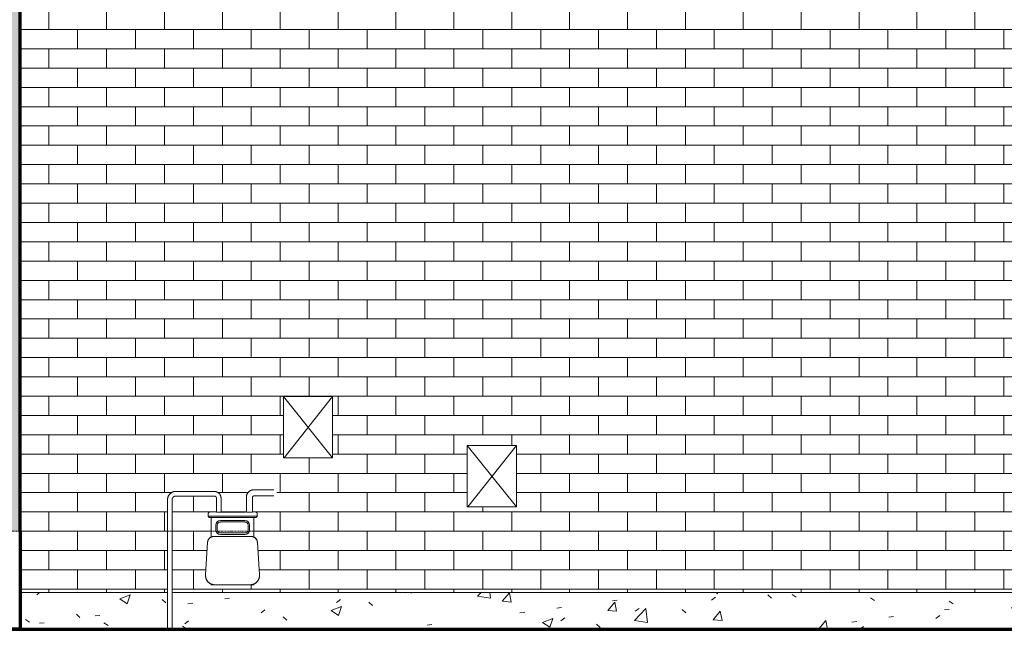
# Model space of a CAD drawing. Header units: inches. Extents: x -498 to 634, y -52 to 183.
# Tile 2 of 29: x -34 to 127, y -16 to 83. Entities that reach past the tile are written whole.
import ezdxf

# ---------------------------------------------------------------- set-up
doc = ezdxf.new("R2010")
doc.units = ezdxf.units.IN
doc.header["$MEASUREMENT"] = 0
doc.linetypes.add('Center 1_4_', pattern=[0.53125, 0.25, -0.09375, 0.09375, -0.09375])
for name, color, linetype, lineweight in [('A-DETL', 90, 'Continuous', 9), ('A-FLOR-LEVL', 51, 'Continuous', 9), ('A-GENM', 13, 'Continuous', 9), ('A-WALL', 90, 'Continuous', 9), ('A-WALL-PATT', 111, 'Continuous', 9), ('M-EQPM', 90, 'Continuous', 9)]:
    doc.layers.add(name, color=color, linetype=linetype, lineweight=lineweight)
pattern_1 = [(50, (-16.431, 47.244), (17.214, -1.5064), [1.8, -19.8]), (355, (-16.431, 47.244), (-3.3303, 18.0529), [1.44, -15.84]), (100.451, (-14.997, 47.119), (13.884, 16.546), [1.53, -16.827]), (46.184, (-16.43, 52.044), (25.6134, -3.9723), [2.7, -29.7]), (96.636, (-14.297, 51.713), (22.4316, 23.3789), [2.295, -25.241]), (351.184, (-16.43, 52.044), (22.4322, 23.3792), [2.16, -23.76]), (21, (-14.031, 50.844), (14.3254, -9.66305), [1.8, -19.8]), (326, (-14.031, 50.844), (5.8395, 17.404), [1.44, -15.84]), (71.451, (-12.837, 50.039), (20.16485, 7.7403), [1.53, -16.827]), (37.5, (-16.431, 47.244), (0.29156, 7.98949), [0.792, -14.856, 0.792, -15.288, -15.9]), (37.5, (-16.431, 47.244), (0.29156, 7.98949), [-31.728, 0.792, -15.108]), (7.5, (-16.431, 47.244), (6.31344, 9.46605), [0.792, -8.376, 0.792, -14.496, -6.06]), (7.5, (-16.431, 47.244), (6.31344, 9.46605), [-24.456, 0.792, -5.268]), (327.5, (-21.783, 47.244), (12.8115, -0.5414), [0.792, -5.208, 0.792, -17.928, -24.84]), (327.5, (-21.783, 47.244), (12.8115, -0.5414), [-24.72, 0.792, -24.048]), (317.5, (-24.183, 47.244), (13.9962, 2.4025), [0.792, -7.008, 0.792, -11.64, -17.64]), (317.5, (-24.183, 47.244), (13.9962, 2.4025), [-20.232, 0.792, -16.848])]

# ---------------------------------------------------------------- blocks, each defined once
blk = doc.blocks.new('Gas Meter - Default 1-3381441-Right')
at = {"layer": 'M-EQPM'}
for p, q in [((-1.82, 6.5), (-8.07, 6.5)), ((7.32, 6.77), (4.68, 6.77)), ((-9.45, 5.13), (-9.45, -16)), ((-8.7, -16), (-8.7, 5.13)), ((-8.07, 5.75), (-1.82, 5.75)), ((-1.45, 5.38), (-1.45, 3.13)), ((-0.7, 3.13), (-0.7, 5.38)), ((3.43, 5.52), (3.43, 3.13)), ((4.43, 3.13), (4.43, 5.52)), ((4.68, 5.77), (7.32, 5.77)), ((-2.79, 2.87), (-2.79, 2.46)), ((-2.79, 2.46), (-0.79, 2.46)), ((-2.63, 2.27), (-2.38, 2.27)), ((-0.79, 2.27), (-2.63, 2.27)), ((-2.33, 2.27), (-2.33, -1)), ((-0.7, 3.13), (-1.45, 3.13)), ((-0.81, 1.74), (3.19, 1.74)), ((3.21, 3.11), (-0.79, 3.11)), ((-0.79, 2.46), (3.21, 2.46)), ((3.21, 2.27), (-0.79, 2.27)), ((3.21, 2.46), (5.21, 2.46)), ((5.05, 2.27), (3.21, 2.27)), ((4.43, 3.13), (3.43, 3.13)), ((4.67, -1), (4.67, 2.27)), ((4.8, 2.27), (5.05, 2.27)), ((5.21, 2.46), (5.21, 2.87)), ((-1.56, 0.24), (-1.56, 0.99)), ((-1.33, 0.99), (-1.33, 0.24)), ((3.19, 1.52), (-0.81, 1.52)), ((3.71, 0.24), (3.71, 0.99)), ((3.94, 0.99), (3.94, 0.24)), ((4.23, -0.85), (-1.9, -0.85)), ((-0.81, -0.28), (3.19, -0.28)), ((3.19, -0.51), (-0.81, -0.51)), ((-2.89, -1.78), (-3.23, -7.13)), ((5.56, -7.13), (5.23, -1.78)), ((-2.33, -8.56), (-2.33, -8.73)), ((-1.76, -8.73), (-2.33, -8.73)), ((-1.74, -8.73), (4.07, -8.73)), ((4.67, -8.73), (4.08, -8.73)), ((4.67, -8.73), (4.67, -8.56))]:
    blk.add_line(p, q, dxfattribs=at)
at = {"layer": 'M-EQPM', "flags": 128}
for points in [[(-8.07, 6.5), (-8.13, 6.5), (-8.18, 6.5), (-8.23, 6.5), (-8.29, 6.49), (-8.34, 6.48), (-8.4, 6.47), (-8.45, 6.45), (-8.5, 6.44), (-8.55, 6.42), (-8.61, 6.4), (-8.66, 6.37), (-8.71, 6.35), (-8.75, 6.32), (-8.8, 6.29), (-8.85, 6.26), (-8.89, 6.23), (-8.93, 6.2), (-8.98, 6.16), (-9.02, 6.13), (-9.06, 6.09), (-9.09, 6.05), (-9.13, 6.01), (-9.16, 5.96), (-9.2, 5.92), (-9.23, 5.87), (-9.26, 5.83), (-9.28, 5.78), (-9.31, 5.73), (-9.33, 5.68), (-9.35, 5.63), (-9.37, 5.58), (-9.39, 5.52), (-9.4, 5.47), (-9.41, 5.42), (-9.43, 5.36), (-9.43, 5.31), (-9.44, 5.25), (-9.44, 5.2), (-9.45, 5.14), (-9.45, 5.13)], [(-0.7, 5.38), (-0.7, 5.42), (-0.7, 5.47), (-0.7, 5.51), (-0.71, 5.56), (-0.72, 5.6), (-0.73, 5.65), (-0.74, 5.69), (-0.75, 5.73), (-0.77, 5.78), (-0.78, 5.82), (-0.8, 5.86), (-0.82, 5.9), (-0.84, 5.94), (-0.87, 5.98), (-0.89, 6.02), (-0.92, 6.05), (-0.95, 6.09), (-0.97, 6.12), (-1, 6.16), (-1.04, 6.19), (-1.07, 6.22), (-1.1, 6.25), (-1.14, 6.28), (-1.18, 6.3), (-1.21, 6.33), (-1.25, 6.35), (-1.29, 6.37), (-1.33, 6.39), (-1.37, 6.41), (-1.41, 6.43), (-1.45, 6.44), (-1.5, 6.46), (-1.54, 6.47), (-1.58, 6.48), (-1.63, 6.49), (-1.67, 6.5), (-1.72, 6.5), (-1.76, 6.5), (-1.81, 6.5), (-1.82, 6.5)], [(4.68, 6.77), (4.63, 6.77), (4.58, 6.77), (4.53, 6.77), (4.48, 6.76), (4.43, 6.75), (4.38, 6.74), (4.33, 6.73), (4.29, 6.71), (4.24, 6.69), (4.19, 6.68), (4.15, 6.66), (4.1, 6.63), (4.06, 6.61), (4.02, 6.58), (3.97, 6.56), (3.93, 6.53), (3.89, 6.5), (3.86, 6.46), (3.82, 6.43), (3.78, 6.4), (3.75, 6.36), (3.72, 6.32), (3.69, 6.28), (3.66, 6.24), (3.63, 6.2), (3.6, 6.16), (3.58, 6.11), (3.55, 6.07), (3.53, 6.02), (3.51, 5.98), (3.5, 5.93), (3.48, 5.88), (3.47, 5.83), (3.46, 5.79), (3.45, 5.74), (3.44, 5.69), (3.43, 5.64), (3.43, 5.59), (3.43, 5.54), (3.43, 5.52)], [(7.93, 6.77), (7.93, 6.77), (7.93, 6.77), (7.93, 6.77), (7.92, 6.77), (7.92, 6.77), (7.91, 6.77), (7.91, 6.77), (7.9, 6.77), (7.89, 6.77), (7.88, 6.77), (7.87, 6.77), (7.86, 6.77), (7.85, 6.77), (7.84, 6.77), (7.82, 6.77), (7.81, 6.77), (7.79, 6.77), (7.78, 6.77), (7.76, 6.77), (7.74, 6.77), (7.73, 6.77), (7.71, 6.77), (7.69, 6.77), (7.67, 6.77), (7.65, 6.77), (7.63, 6.77), (7.61, 6.77), (7.58, 6.77), (7.56, 6.77), (7.54, 6.77), (7.52, 6.77), (7.49, 6.77), (7.47, 6.77), (7.45, 6.77), (7.42, 6.77), (7.4, 6.77), (7.37, 6.77), (7.35, 6.77), (7.33, 6.77), (7.32, 6.77)], [(-8.7, 5.13), (-8.69, 5.15), (-8.69, 5.18), (-8.69, 5.2), (-8.69, 5.23), (-8.68, 5.25), (-8.68, 5.28), (-8.67, 5.3), (-8.66, 5.33), (-8.66, 5.35), (-8.65, 5.37), (-8.64, 5.4), (-8.62, 5.42), (-8.61, 5.44), (-8.6, 5.46), (-8.59, 5.48), (-8.57, 5.5), (-8.56, 5.52), (-8.54, 5.54), (-8.52, 5.56), (-8.51, 5.58), (-8.49, 5.6), (-8.47, 5.61), (-8.45, 5.63), (-8.43, 5.64), (-8.41, 5.66), (-8.39, 5.67), (-8.36, 5.68), (-8.34, 5.69), (-8.32, 5.7), (-8.3, 5.71), (-8.27, 5.72), (-8.25, 5.73), (-8.23, 5.74), (-8.2, 5.74), (-8.18, 5.75), (-8.15, 5.75), (-8.13, 5.75), (-8.1, 5.75), (-8.08, 5.75), (-8.07, 5.75)], [(-1.82, 5.75), (-1.81, 5.75), (-1.79, 5.75), (-1.78, 5.75), (-1.76, 5.75), (-1.75, 5.75), (-1.73, 5.74), (-1.72, 5.74), (-1.7, 5.74), (-1.69, 5.73), (-1.67, 5.73), (-1.66, 5.72), (-1.65, 5.71), (-1.63, 5.71), (-1.62, 5.7), (-1.61, 5.69), (-1.6, 5.68), (-1.58, 5.67), (-1.57, 5.66), (-1.56, 5.65), (-1.55, 5.64), (-1.54, 5.63), (-1.53, 5.62), (-1.52, 5.61), (-1.51, 5.6), (-1.5, 5.58), (-1.5, 5.57), (-1.49, 5.56), (-1.48, 5.54), (-1.48, 5.53), (-1.47, 5.52), (-1.47, 5.5), (-1.46, 5.49), (-1.46, 5.47), (-1.45, 5.46), (-1.45, 5.44), (-1.45, 5.43), (-1.45, 5.41), (-1.45, 5.4), (-1.45, 5.38), (-1.45, 5.38)], [(4.43, 5.52), (4.43, 5.53), (4.43, 5.54), (4.43, 5.55), (4.43, 5.56), (4.43, 5.57), (4.44, 5.58), (4.44, 5.59), (4.44, 5.6), (4.45, 5.61), (4.45, 5.62), (4.45, 5.63), (4.46, 5.64), (4.46, 5.65), (4.47, 5.66), (4.47, 5.67), (4.48, 5.67), (4.49, 5.68), (4.49, 5.69), (4.5, 5.7), (4.51, 5.7), (4.51, 5.71), (4.52, 5.72), (4.53, 5.72), (4.54, 5.73), (4.54, 5.74), (4.55, 5.74), (4.56, 5.75), (4.57, 5.75), (4.58, 5.75), (4.59, 5.76), (4.6, 5.76), (4.61, 5.76), (4.62, 5.77), (4.63, 5.77), (4.64, 5.77), (4.65, 5.77), (4.66, 5.77), (4.67, 5.77), (4.68, 5.77), (4.68, 5.77)], [(7.32, 5.77), (7.34, 5.77), (7.37, 5.77), (7.39, 5.77), (7.42, 5.77), (7.44, 5.77), (7.46, 5.77), (7.49, 5.77), (7.51, 5.77), (7.53, 5.77), (7.56, 5.77), (7.58, 5.77), (7.6, 5.77), (7.62, 5.77), (7.64, 5.77), (7.66, 5.77), (7.68, 5.77), (7.7, 5.77), (7.72, 5.77), (7.74, 5.77), (7.76, 5.77), (7.77, 5.77), (7.79, 5.77), (7.8, 5.77), (7.82, 5.77), (7.83, 5.77), (7.85, 5.77), (7.86, 5.77), (7.87, 5.77), (7.88, 5.77), (7.89, 5.77), (7.9, 5.77), (7.9, 5.77), (7.91, 5.77), (7.92, 5.77), (7.92, 5.77), (7.92, 5.77), (7.93, 5.77), (7.93, 5.77), (7.93, 5.77)], [(-2.79, 2.87), (-2.79, 2.88), (-2.79, 2.89), (-2.79, 2.9), (-2.79, 2.91), (-2.79, 2.92), (-2.78, 2.93), (-2.78, 2.94), (-2.78, 2.95), (-2.77, 2.96), (-2.77, 2.96), (-2.77, 2.97), (-2.76, 2.98), (-2.76, 2.99), (-2.75, 3), (-2.75, 3), (-2.74, 3.01), (-2.74, 3.02), (-2.73, 3.03), (-2.73, 3.03), (-2.72, 3.04), (-2.71, 3.05), (-2.71, 3.05), (-2.7, 3.06), (-2.69, 3.06), (-2.68, 3.07), (-2.67, 3.07), (-2.67, 3.08), (-2.66, 3.08), (-2.65, 3.09), (-2.64, 3.09), (-2.63, 3.09), (-2.62, 3.1), (-2.61, 3.1), (-2.61, 3.1), (-2.6, 3.1), (-2.59, 3.1), (-2.58, 3.11), (-2.57, 3.11), (-2.56, 3.11), (-2.56, 3.11)], [(-2.63, 2.27), (-2.64, 2.28), (-2.65, 2.28), (-2.66, 2.29), (-2.67, 2.29), (-2.67, 2.29), (-2.68, 2.3), (-2.69, 2.3), (-2.7, 2.31), (-2.71, 2.32), (-2.71, 2.32), (-2.72, 2.33), (-2.73, 2.34), (-2.73, 2.34), (-2.74, 2.35), (-2.75, 2.36), (-2.75, 2.37), (-2.76, 2.37), (-2.76, 2.38), (-2.77, 2.39), (-2.77, 2.4), (-2.77, 2.41), (-2.78, 2.42), (-2.78, 2.43), (-2.78, 2.44), (-2.79, 2.44), (-2.79, 2.45)], [(4.98, 3.11), (4.99, 3.11), (5, 3.11), (5.01, 3.1), (5.01, 3.1), (5.02, 3.1), (5.03, 3.1), (5.04, 3.1), (5.05, 3.09), (5.06, 3.09), (5.07, 3.09), (5.08, 3.08), (5.09, 3.08), (5.09, 3.08), (5.1, 3.07), (5.11, 3.07), (5.12, 3.06), (5.12, 3.05), (5.13, 3.05), (5.14, 3.04), (5.14, 3.04), (5.15, 3.03), (5.16, 3.02), (5.16, 3.01), (5.17, 3.01), (5.17, 3), (5.18, 2.99), (5.18, 2.98), (5.19, 2.97), (5.19, 2.97), (5.19, 2.96), (5.2, 2.95), (5.2, 2.94), (5.2, 2.93), (5.21, 2.92), (5.21, 2.91), (5.21, 2.9), (5.21, 2.89), (5.21, 2.89), (5.21, 2.88)], [(5.21, 2.46), (5.21, 2.45), (5.21, 2.44), (5.2, 2.43), (5.2, 2.42), (5.2, 2.41), (5.19, 2.4), (5.19, 2.39), (5.18, 2.38), (5.18, 2.38), (5.17, 2.37), (5.17, 2.36), (5.16, 2.35), (5.16, 2.34), (5.15, 2.34), (5.14, 2.33), (5.13, 2.32), (5.13, 2.32), (5.12, 2.31), (5.11, 2.31), (5.1, 2.3), (5.1, 2.3), (5.09, 2.29), (5.08, 2.29), (5.07, 2.28), (5.06, 2.28), (5.05, 2.28), (5.05, 2.27)], [(-1.9, -0.85), (-1.94, -0.85), (-1.98, -0.85), (-2.02, -0.85), (-2.06, -0.86), (-2.09, -0.87), (-2.13, -0.88), (-2.17, -0.89), (-2.21, -0.9), (-2.25, -0.91), (-2.29, -0.93), (-2.32, -0.94), (-2.36, -0.96), (-2.39, -0.98), (-2.43, -1), (-2.46, -1.02), (-2.49, -1.04), (-2.52, -1.07), (-2.56, -1.09), (-2.58, -1.12), (-2.61, -1.15), (-2.64, -1.18), (-2.67, -1.21), (-2.69, -1.24), (-2.72, -1.27), (-2.74, -1.31), (-2.76, -1.34), (-2.78, -1.38), (-2.8, -1.41), (-2.81, -1.45), (-2.83, -1.48), (-2.84, -1.52), (-2.85, -1.56), (-2.86, -1.6), (-2.87, -1.64), (-2.88, -1.68), (-2.89, -1.72), (-2.89, -1.76), (-2.89, -1.78)], [(5.23, -1.78), (5.22, -1.74), (5.22, -1.7), (5.21, -1.66), (5.2, -1.63), (5.19, -1.59), (5.18, -1.55), (5.17, -1.51), (5.15, -1.47), (5.14, -1.44), (5.12, -1.4), (5.1, -1.36), (5.08, -1.33), (5.06, -1.3), (5.04, -1.26), (5.01, -1.23), (4.99, -1.2), (4.96, -1.17), (4.94, -1.14), (4.91, -1.11), (4.88, -1.09), (4.85, -1.06), (4.81, -1.04), (4.78, -1.01), (4.75, -0.99), (4.71, -0.97), (4.68, -0.95), (4.64, -0.94), (4.6, -0.92), (4.57, -0.91), (4.53, -0.89), (4.49, -0.88), (4.45, -0.87), (4.41, -0.86), (4.37, -0.86), (4.33, -0.85), (4.29, -0.85), (4.25, -0.85), (4.23, -0.85)], [(-3.23, -7.13), (-3.24, -7.19), (-3.24, -7.25), (-3.23, -7.31), (-3.23, -7.37), (-3.22, -7.43), (-3.21, -7.49), (-3.2, -7.55), (-3.19, -7.61), (-3.17, -7.66), (-3.15, -7.72), (-3.13, -7.78), (-3.11, -7.83), (-3.08, -7.89), (-3.05, -7.94), (-3.03, -7.99), (-2.99, -8.04), (-2.96, -8.09), (-2.92, -8.14), (-2.89, -8.19), (-2.85, -8.23), (-2.81, -8.28), (-2.76, -8.32), (-2.72, -8.36), (-2.67, -8.4), (-2.62, -8.43), (-2.58, -8.47), (-2.53, -8.5), (-2.47, -8.53), (-2.42, -8.56), (-2.37, -8.59), (-2.31, -8.61), (-2.26, -8.63), (-2.2, -8.65), (-2.14, -8.67), (-2.08, -8.68), (-2.03, -8.7), (-1.97, -8.71), (-1.91, -8.72), (-1.85, -8.72), (-1.79, -8.72), (-1.74, -8.73)], [(4.07, -8.73), (4.13, -8.72), (4.19, -8.72), (4.25, -8.71), (4.31, -8.71), (4.37, -8.7), (4.42, -8.68), (4.48, -8.67), (4.54, -8.65), (4.6, -8.63), (4.65, -8.61), (4.71, -8.58), (4.76, -8.56), (4.81, -8.53), (4.86, -8.5), (4.91, -8.46), (4.96, -8.43), (5.01, -8.39), (5.06, -8.35), (5.1, -8.31), (5.14, -8.27), (5.18, -8.23), (5.22, -8.18), (5.26, -8.13), (5.3, -8.09), (5.33, -8.04), (5.36, -7.98), (5.39, -7.93), (5.42, -7.88), (5.44, -7.82), (5.47, -7.77), (5.49, -7.71), (5.5, -7.66), (5.52, -7.6), (5.53, -7.54), (5.55, -7.48), (5.55, -7.42), (5.56, -7.36), (5.57, -7.3), (5.57, -7.24), (5.57, -7.18), (5.56, -7.13)]]:
    blk.add_lwpolyline(points, dxfattribs=at)
at = {"layer": 'M-EQPM'}
for centre, radius, start, end in [((-0.81, 0.99), 0.75, 90, 180), ((3.19, 0.99), 0.75, 360, 90), ((-0.81, 0.24), 0.75, 180, 270), ((-0.81, 0.99), 0.52, 90, 180), ((-0.81, 0.24), 0.52, 180, 270), ((3.19, 0.99), 0.52, 360, 90), ((3.19, 0.24), 0.52, 270, 360), ((3.19, 0.24), 0.75, 270, 360), ((-1.9, -1.85), 1, 90, 176.3686), ((-1.9, -1.85), 1, 163.0521, 176.3686), ((-1.9, -1.85), 1, 118.7895, 161.9739), ((4.23, -1.85), 1, 3.6314, 90), ((4.23, -1.85), 1, 18.0261, 61.2105), ((4.23, -1.85), 1, 3.6314, 16.9479), ((-1.74, -7.23), 1.5, 176.3686, 246.3855), ((-1.74, -7.23), 1.5, 176.3686, 270), ((4.07, -7.23), 1.5, 270, 3.6314), ((4.07, -7.23), 1.5, 293.6145, 3.6314)]:
    blk.add_arc(centre, radius, start, end, dxfattribs=at)
blk = doc.blocks.new('Wall  Protrusion - Wall  Protrusion-4332175-Right')
at = {"layer": 'A-GENM'}
for p, q in [((213.68, 33), (221.68, 23)), ((221.68, 33), (213.68, 33)), ((213.68, 33), (213.68, 23)), ((221.68, 33), (213.77, 23)), ((221.68, 23), (221.68, 33)), ((213.68, 23), (221.68, 23))]:
    blk.add_line(p, q, dxfattribs=at)

msp = doc.modelspace()

# ---------------------------------------------------------------- hatches: boundary and pattern name
at = {"layer": 'A-WALL-PATT'}
h = msp.add_hatch(dxfattribs=at)
h.set_pattern_fill('FP_3', color=256, style=0, pattern_type=2)
h.set_pattern_definition([(0, (-16.43, 47.664), (0, 21), [1.26, -19.74]), (0, (-16.43, 67.824), (0, 21), [1.68, -19.32]), (0, (-16.43, 64.044), (0, 21), [1.68, -19.32]), (0, (-16.43, 63.204), (0, 21), [5.04, -15.96]), (4.764, (-16.43, 59.424), (-5e-05, 20.9995), [5.057, -247.816]), (4.764, (4.57, 59.424), (-5e-05, 20.9995), [5.057, -247.816]), (4.764, (25.57, 59.424), (-5e-05, 20.9995), [5.057, -247.816]), (4.764, (46.57, 59.424), (-5e-05, 20.9995), [5.057, -247.816]), (4.764, (67.57, 59.424), (-5e-05, 20.9995), [5.057, -247.816]), (4.764, (88.57, 59.424), (-5e-05, 20.9995), [5.057, -247.816]), (4.764, (109.57, 59.424), (-5e-05, 20.9995), [5.057, -247.816]), (4.764, (130.57, 59.424), (-5e-05, 20.9995), [5.057, -247.816]), (4.764, (151.57, 59.424), (-5e-05, 20.9995), [5.057, -247.816]), (4.764, (172.57, 59.424), (-5e-05, 20.99954), [5.057, -247.816]), (4.764, (193.57, 59.424), (-5e-05, 20.99954), [5.057, -247.816]), (4.764, (214.57, 59.424), (-5e-05, 20.99954), [5.057, -247.816]), (0, (-16.43, 58.584), (0, 21), [0.554, -20.446]), (0, (-16.43, 52.704), (0, 21), [1.26, -19.74]), (0, (-16.43, 53.544), (0, 21), [0.554, -20.446]), (279.462, (-12.651, 66.984), (-0.00021, 20.99967), [2.555, -125.183]), (279.462, (-9.291, 62.784), (-0.00021, 20.99967), [2.555, -125.183]), (279.462, (2.469, 62.784), (-0.00021, 20.99967), [2.555, -125.183]), (278.13, (-2.991, 62.784), (0.00018, 21.000081), [2.97, -145.523]), (111.801, (-5.931, 64.464), (-4e-05, 20.99991), [2.262, -110.827]), (111.801, (15.069, 64.464), (-4e-05, 20.99991), [2.262, -110.827]), (90, (1.21, 64.884), (-21, 1e-15), [2.52, -18.48]), (262.875, (-5.511, 57.324), (-0.000254, 21.000197), [3.386, -165.921]), (261.87, (-13.911, 58.164), (-0.00018, 21.000081), [2.97, -145.523]), (264.289, (1.209, 58.164), (-0.000249, 21.00026), [4.221, -206.826]), (270, (-1.73, 52.704), (21, 1e-15), [4.2, -16.8]), (263.66, (-12.651, 51.864), (4e-05, 21.000432), [3.803, -186.36]), (276.34, (-7.611, 52.704), (-4e-05, 21.000432), [3.803, -186.36]), (279.462, (-5.511, 67.404), (-0.00021, 20.99967), [2.555, -125.183]), (279.462, (-0.051, 66.984), (-0.00021, 20.99967), [2.555, -125.183]), (278.13, (3.309, 62.784), (0.00018, 21.000081), [2.97, -145.523]), (279.462, (-2.151, 63.204), (-0.00021, 20.99967), [2.555, -125.183]), (262.875, (0.369, 57.744), (-0.000254, 21.000197), [3.386, -165.921]), (282.529, (-1.311, 52.284), (0.000363, 21.00017), [3.872, -189.738]), (282.529, (19.689, 52.284), (0.000363, 21.00017), [3.872, -189.738]), (276.34, (-8.451, 52.284), (-4e-05, 21.000432), [3.803, -186.36]), (264.289, (-13.491, 52.284), (-0.000249, 21.00026), [4.221, -206.826]), (279.462, (-10.131, 62.784), (-0.00021, 20.99967), [2.555, -125.183]), (263.66, (-4.671, 58.164), (4e-05, 21.000432), [3.803, -186.36]), (275.194, (-15.171, 58.164), (-0.000114, 21.000219), [4.639, -227.314]), (0, (-4.25, 64.044), (0, 21), [3.36, -17.64]), (6.34, (-8.03, 63.204), (-4e-05, 21.0004), [3.803, -186.36]), (6.34, (12.97, 63.204), (-4e-05, 21.0004), [3.803, -186.36]), (6.34, (33.97, 63.204), (-4e-05, 21.0004), [3.803, -186.36]), (6.34, (54.97, 63.204), (-4e-05, 21.0004), [3.803, -186.36]), (6.34, (75.97, 63.204), (-4e-05, 21.0004), [3.803, -186.36]), (6.34, (96.97, 63.204), (-4e-05, 21.0004), [3.803, -186.36]), (6.34, (117.97, 63.204), (-4e-05, 21.0004), [3.803, -186.36]), (6.34, (138.97, 63.204), (-4e-05, 21.0004), [3.803, -186.36]), (6.34, (159.97, 63.204), (-4e-05, 21.0004), [3.803, -186.36]), (9.462, (-0.89, 63.624), (-0.0002, 20.9997), [2.555, -125.183]), (9.462, (20.11, 63.624), (-0.0002, 20.9997), [2.555, -125.183]), (9.462, (41.11, 63.624), (-0.0002, 20.9997), [2.555, -125.183]), (9.462, (62.11, 63.624), (-0.0002, 20.9997), [2.555, -125.183]), (9.462, (83.11, 63.624), (-0.0002, 20.9997), [2.555, -125.183]), (9.462, (104.11, 63.624), (-0.0002, 20.9997), [2.555, -125.183]), (352.875, (-1.31, 59.844), (-0.0003, 21.0002), [3.386, -165.921]), (352.875, (19.69, 59.844), (-0.0003, 21.0002), [3.386, -165.921]), (352.875, (40.69, 59.844), (-0.0003, 21.0002), [3.386, -165.921]), (352.875, (61.69, 59.844), (-0.0003, 21.0002), [3.386, -165.921]), (352.875, (82.69, 59.844), (-0.0003, 21.0002), [3.386, -165.921]), (352.875, (103.69, 59.844), (-0.0003, 21.0002), [3.386, -165.921]), (352.875, (124.69, 59.844), (-0.0003, 21.0002), [3.386, -165.921]), (352.875, (145.69, 59.844), (-0.00025, 21.0002), [3.386, -165.921]), (348.69, (2.47, 64.464), (0.0004, 20.9997), [2.142, -104.938]), (348.69, (23.47, 64.464), (0.0004, 20.9997), [2.142, -104.938]), (348.69, (44.47, 64.464), (0.0004, 20.9997), [2.142, -104.938]), (348.69, (65.47, 64.464), (0.0004, 20.9997), [2.142, -104.938]), (348.69, (86.47, 64.464), (0.0004, 20.9997), [2.142, -104.938]), (0, (2.47, 58.584), (0, 21), [2.1, -18.9]), (0, (-3.41, 59.004), (0, 21), [2.52, -18.48]), (0, (-3.83, 53.964), (0, 21), [2.94, -18.06]), (0, (2.47, 53.544), (0, 21), [2.1, -18.9]), (354.806, (-0.05, 53.124), (0.0001, 21.0002), [4.639, -227.314]), (354.806, (20.95, 53.124), (0.0001, 21.0002), [4.639, -227.314]), (354.806, (41.95, 53.124), (0.0001, 21.0002), [4.639, -227.314]), (354.806, (62.95, 53.124), (0.0001, 21.0002), [4.639, -227.314]), (354.806, (83.95, 53.124), (0.0001, 21.0002), [4.639, -227.314]), (354.806, (104.95, 53.124), (0.0001, 21.0002), [4.639, -227.314]), (354.806, (125.95, 53.124), (0.0001, 21.0002), [4.639, -227.314]), (354.806, (146.95, 53.124), (0.0001, 21.0002), [4.639, -227.314]), (354.806, (167.95, 53.124), (0.0001, 21.0002), [4.639, -227.314]), (354.806, (188.95, 53.124), (0.0001, 21.0002), [4.639, -227.314]), (354.806, (209.95, 53.124), (0.0001, 21.0002), [4.639, -227.314]), (0, (0.37, 47.664), (0, 21), [4.2, -16.8]), (7.125, (-6.35, 47.664), (0.0003, 21.0002), [3.386, -165.921]), (7.125, (14.65, 47.664), (0.0003, 21.0002), [3.386, -165.921]), (7.125, (35.65, 47.664), (0.0003, 21.0002), [3.386, -165.921]), (7.125, (56.65, 47.664), (0.0003, 21.0002), [3.386, -165.921]), (7.125, (77.65, 47.664), (0.0003, 21.0002), [3.386, -165.921]), (7.125, (98.65, 47.664), (0.0003, 21.0002), [3.386, -165.921]), (7.125, (119.65, 47.664), (0.0003, 21.0002), [3.386, -165.921]), (7.125, (140.65, 47.664), (0.00025, 21.0002), [3.386, -165.921]), (7.125, (-6.35, 53.124), (0.0003, 21.0002), [3.386, -165.921]), (7.125, (14.65, 53.124), (0.0003, 21.0002), [3.386, -165.921]), (7.125, (35.65, 53.124), (0.0003, 21.0002), [3.386, -165.921]), (7.125, (56.65, 53.124), (0.0003, 21.0002), [3.386, -165.921]), (7.125, (77.65, 53.124), (0.0003, 21.0002), [3.386, -165.921]), (7.125, (98.65, 53.124), (0.0003, 21.0002), [3.386, -165.921]), (7.125, (119.65, 53.124), (0.0003, 21.0002), [3.386, -165.921]), (7.125, (140.65, 53.124), (0.00025, 21.0002), [3.386, -165.921]), (0, (-11.81, 47.664), (0, 21), [2.1, -18.9]), (355.601, (-12.23, 53.964), (-0.0003, 20.9999), [5.476, -268.33]), (355.601, (8.77, 53.964), (-0.0003, 20.9999), [5.476, -268.33]), (355.601, (29.77, 53.964), (-0.0003, 20.9999), [5.476, -268.33]), (355.601, (50.77, 53.964), (-0.0003, 20.9999), [5.476, -268.33]), (355.601, (71.77, 53.964), (-0.0003, 20.9999), [5.476, -268.33]), (355.601, (92.77, 53.964), (-0.0003, 20.9999), [5.476, -268.33]), (355.601, (113.77, 53.964), (-0.0003, 20.9999), [5.476, -268.33]), (355.601, (134.77, 53.964), (-0.0003, 20.9999), [5.476, -268.33]), (355.601, (155.77, 53.964), (-0.0003, 20.9999), [5.476, -268.33]), (355.601, (176.77, 53.964), (-0.0003, 20.9999), [5.476, -268.33]), (355.601, (197.77, 53.964), (-0.0003, 20.9999), [5.476, -268.33]), (355.601, (218.77, 53.964), (-0.0003, 20.9999), [5.476, -268.33]), (355.601, (239.77, 53.964), (-0.0003, 20.9999), [5.476, -268.33]), (352.875, (-11.39, 59.004), (-0.0003, 21.0002), [3.386, -165.921]), (352.875, (9.61, 59.004), (-0.0003, 21.0002), [3.386, -165.921]), (352.875, (30.61, 59.004), (-0.0003, 21.0002), [3.386, -165.921]), (352.875, (51.61, 59.004), (-0.0003, 21.0002), [3.386, -165.921]), (352.875, (72.61, 59.004), (-0.0003, 21.0002), [3.386, -165.921]), (352.875, (93.61, 59.004), (-0.0003, 21.0002), [3.386, -165.921]), (352.875, (114.61, 59.004), (-0.0003, 21.0002), [3.386, -165.921]), (352.875, (135.61, 59.004), (-0.0003, 21.0002), [3.386, -165.921]), (6.34, (-8.03, 59.004), (-4e-05, 21.0004), [3.803, -186.36]), (6.34, (12.97, 59.004), (-4e-05, 21.0004), [3.803, -186.36]), (6.34, (33.97, 59.004), (-4e-05, 21.0004), [3.803, -186.36]), (6.34, (54.97, 59.004), (-4e-05, 21.0004), [3.803, -186.36]), (6.34, (75.97, 59.004), (-4e-05, 21.0004), [3.803, -186.36]), (6.34, (96.97, 59.004), (-4e-05, 21.0004), [3.803, -186.36]), (6.34, (117.97, 59.004), (-4e-05, 21.0004), [3.803, -186.36]), (6.34, (138.97, 59.004), (-4e-05, 21.0004), [3.803, -186.36]), (6.34, (159.97, 59.004), (-4e-05, 21.0004), [3.803, -186.36]), (278.13, (-13.491, 67.404), (0.00018, 21.000081), [2.97, -145.523]), (0, (-11.39, 63.624), (0, 21), [3.78, -17.22]), (353.66, (-11.39, 67.824), (4e-05, 21.0004), [3.803, -186.36]), (353.66, (9.61, 67.824), (4e-05, 21.0004), [3.803, -186.36]), (353.66, (30.61, 67.824), (4e-05, 21.0004), [3.803, -186.36]), (353.66, (51.61, 67.824), (4e-05, 21.0004), [3.803, -186.36]), (353.66, (72.61, 67.824), (4e-05, 21.0004), [3.803, -186.36]), (353.66, (93.61, 67.824), (4e-05, 21.0004), [3.803, -186.36]), (353.66, (114.61, 67.824), (4e-05, 21.0004), [3.803, -186.36]), (353.66, (135.61, 67.824), (4e-05, 21.0004), [3.803, -186.36]), (353.66, (156.61, 67.824), (4e-05, 21.0004), [3.803, -186.36]), (7.125, (-4.25, 67.824), (0.0003, 21.0002), [3.386, -165.921]), (7.125, (16.75, 67.824), (0.0003, 21.0002), [3.386, -165.921]), (7.125, (37.75, 67.824), (0.0003, 21.0002), [3.386, -165.921]), (7.125, (58.75, 67.824), (0.0003, 21.0002), [3.386, -165.921]), (7.125, (79.75, 67.824), (0.0003, 21.0002), [3.386, -165.921]), (7.125, (100.75, 67.824), (0.0003, 21.0002), [3.386, -165.921]), (7.125, (121.75, 67.824), (0.0003, 21.0002), [3.386, -165.921]), (7.125, (142.75, 67.824), (0.00025, 21.0002), [3.386, -165.921]), (0, (2.47, 67.824), (0, 21), [2.1, -18.9]), (194.036, (-9.71, 60.264), (-0.0002, 21), [1.732, -84.854]), (194.036, (11.29, 60.264), (-0.0002, 21), [1.732, -84.854]), (194.036, (32.29, 60.264), (-0.0002, 21), [1.732, -84.854]), (194.036, (53.29, 60.264), (-0.0002, 21), [1.732, -84.854]), (296.565, (-1.731, 60.684), (-0.00043, 20.9998), [0.939, -46.018]), (225, (2.889, 60.264), (-2e-15, 20.99966), [1.188, -28.511]), (0, (-11.81, 52.704), (0, 21), [2.1, -18.9]), (153.435, (4.569, 59.424), (0.0004, 20.9998), [0.939, -46.018]), (153.435, (25.569, 59.424), (0.0004, 20.9998), [0.939, -46.018]), (198.435, (4.569, 63.204), (0.0003, 20.9997), [1.328, -65.08]), (198.435, (25.569, 63.204), (0.0003, 20.9997), [1.328, -65.08]), (198.435, (46.569, 63.204), (0.0003, 20.9997), [1.328, -65.08]), (341.565, (-11.391, 63.204), (-0.0003, 20.9997), [1.328, -65.08]), (341.565, (9.609, 63.204), (-0.0003, 20.9997), [1.328, -65.08]), (341.565, (30.609, 63.204), (-0.0003, 20.9997), [1.328, -65.08]), (326.31, (-4.251, 63.624), (-0.0003, 21.0001), [1.514, -74.202]), (326.31, (16.749, 63.624), (-0.0003, 21.0001), [1.514, -74.202]), (326.31, (37.749, 63.624), (-0.0003, 21.0001), [1.514, -74.202]), (303.69, (-0.891, 68.244), (0.0003, 21.0001), [1.514, -74.202]), (303.69, (20.109, 68.244), (0.0003, 21.0001), [1.514, -74.202]), (315, (-7.611, 67.404), (0, 20.99966), [1.188, -28.511]), (341.565, (-14.751, 67.824), (-0.0003, 20.9997), [1.328, -65.08]), (341.565, (6.249, 67.824), (-0.0003, 20.9997), [1.328, -65.08]), (341.565, (27.249, 67.824), (-0.0003, 20.9997), [1.328, -65.08]), (326.31, (-2.991, 53.544), (-0.0003, 21.0001), [1.514, -74.202]), (326.31, (18.009, 53.544), (-0.0003, 21.0001), [1.514, -74.202]), (326.31, (39.009, 53.544), (-0.0003, 21.0001), [1.514, -74.202]), (341.565, (-9.711, 52.704), (-0.0003, 20.9997), [1.328, -65.08]), (341.565, (11.289, 52.704), (-0.0003, 20.9997), [1.328, -65.08]), (341.565, (32.289, 52.704), (-0.0003, 20.9997), [1.328, -65.08]), (315, (-0.891, 59.004), (0, 20.99966), [1.782, -27.917]), (135, (-4.251, 64.044), (2e-15, 20.99966), [1.188, -28.511]), (161.565, (2.469, 64.464), (-0.0003, 20.9997), [1.328, -65.08]), (161.565, (23.469, 64.464), (-0.0003, 20.9997), [1.328, -65.08]), (161.565, (44.469, 64.464), (-0.0003, 20.9997), [1.328, -65.08]), (135, (-11.391, 63.624), (2e-15, 20.99966), [1.188, -28.511]), (123.69, (-8.031, 59.004), (0.0003, 21.0001), [1.514, -74.202]), (123.69, (12.969, 59.004), (0.0003, 21.0001), [1.514, -74.202]), (149.036, (-12.231, 53.964), (0.0003, 20.9995), [2.449, -120.001]), (149.036, (8.769, 53.964), (0.0003, 20.9995), [2.449, -120.001]), (149.036, (29.769, 53.964), (0.0003, 20.9995), [2.449, -120.001]), (149.036, (50.769, 53.964), (0.0003, 20.9995), [2.449, -120.001]), (149.036, (71.769, 53.964), (0.0003, 20.9995), [2.449, -120.001]), (161.565, (-3.831, 53.964), (-0.0003, 20.9997), [1.328, -65.08]), (161.565, (17.169, 53.964), (-0.0003, 20.9997), [1.328, -65.08]), (161.565, (38.169, 53.964), (-0.0003, 20.9997), [1.328, -65.08]), (165.964, (2.47, 53.544), (0.0002, 21), [1.732, -84.854]), (165.964, (23.47, 53.544), (0.0002, 21), [1.732, -84.854]), (165.964, (44.47, 53.544), (0.0002, 21), [1.732, -84.854]), (165.964, (65.47, 53.544), (0.0002, 20.9999), [1.732, -84.854]), (135, (0.369, 47.664), (2e-15, 20.99966), [1.188, -28.511]), (123.69, (-6.351, 47.664), (0.0003, 21.0001), [1.514, -74.202]), (123.69, (14.649, 47.664), (0.0003, 21.0001), [1.514, -74.202]), (161.565, (-11.811, 47.664), (-0.0003, 20.9997), [1.328, -65.08]), (161.565, (9.189, 47.664), (-0.0003, 20.9997), [1.328, -65.08]), (161.565, (30.189, 47.664), (-0.0003, 20.9997), [1.328, -65.08]), (18.435, (-15.171, 47.664), (0.0003, 20.9997), [1.328, -65.08]), (18.435, (5.829, 47.664), (0.0003, 20.9997), [1.328, -65.08]), (18.435, (26.829, 47.664), (0.0003, 20.9997), [1.328, -65.08]), (18.435, (-2.991, 48.084), (0.0003, 20.9997), [1.328, -65.08]), (18.435, (18.009, 48.084), (0.0003, 20.9997), [1.328, -65.08]), (18.435, (39.009, 48.084), (0.0003, 20.9997), [1.328, -65.08]), (26.565, (-0.891, 53.964), (-0.0004, 20.9998), [0.939, -46.018]), (26.565, (20.109, 53.964), (-0.0004, 20.9998), [0.939, -46.018]), (26.565, (-6.771, 53.544), (-0.0004, 20.9998), [0.939, -46.018]), (26.565, (14.229, 53.544), (-0.0004, 20.9998), [0.939, -46.018]), (14.036, (-4.25, 59.424), (-0.0002, 21), [1.732, -84.854]), (14.036, (16.75, 59.424), (-0.0002, 21), [1.732, -84.854]), (14.036, (37.75, 59.424), (-0.0002, 21), [1.732, -84.854]), (14.036, (58.75, 59.424), (-0.0002, 20.9999), [1.732, -84.854]), (18.435, (-0.891, 64.044), (0.0003, 20.9997), [1.328, -65.08]), (18.435, (20.109, 64.044), (0.0003, 20.9997), [1.328, -65.08]), (18.435, (41.109, 64.044), (0.0003, 20.9997), [1.328, -65.08]), (14.036, (-14.75, 64.044), (-0.0002, 21), [1.732, -84.854]), (14.036, (6.25, 64.044), (-0.0002, 21), [1.732, -84.854]), (14.036, (27.25, 64.044), (-0.0002, 21), [1.732, -84.854]), (14.036, (48.25, 64.044), (-0.0002, 21), [1.732, -84.854]), (26.565, (-7.611, 63.624), (-0.0004, 20.9998), [1.878, -45.079]), (26.565, (13.389, 63.624), (-0.0004, 20.9998), [1.878, -45.079]), (0, (-16.43, 53.544), (0, 21), [1.68, -19.32]), (26.565, (-9.711, 47.664), (-0.0004, 20.9998), [1.878, -45.079]), (26.565, (11.289, 47.664), (-0.0004, 20.9998), [1.878, -45.079]), (213.69, (-0.051, 53.124), (0.0003, 21.0001), [1.514, -74.202]), (213.69, (20.949, 53.124), (0.0003, 21.0001), [1.514, -74.202]), (213.69, (41.949, 53.124), (0.0003, 21.0001), [1.514, -74.202]), (345.964, (-15.17, 52.704), (0.0002, 21), [1.732, -84.854]), (345.964, (5.83, 52.704), (0.0002, 21), [1.732, -84.854]), (345.964, (26.83, 52.704), (0.0002, 21), [1.732, -84.854]), (345.964, (47.83, 52.704), (0.0002, 21), [1.732, -84.854]), (225, (-11.811, 52.704), (-2e-15, 20.99966), [1.188, -28.511]), (198.435, (-11.391, 59.004), (0.0003, 20.9997), [2.656, -63.752]), (198.435, (9.609, 59.004), (0.0003, 20.9997), [2.656, -63.752]), (198.435, (30.609, 59.004), (0.0003, 20.9997), [2.656, -63.752]), (341.565, (-16.431, 58.584), (-0.0003, 20.9997), [1.328, -65.08]), (341.565, (4.569, 58.584), (-0.0003, 20.9997), [1.328, -65.08]), (341.565, (25.569, 58.584), (-0.0003, 20.9997), [1.328, -65.08]), (213.69, (-3.411, 59.004), (0.0003, 21.0001), [1.514, -74.202]), (213.69, (17.589, 59.004), (0.0003, 21.0001), [1.514, -74.202]), (213.69, (38.589, 59.004), (0.0003, 21.0001), [1.514, -74.202]), (198.435, (2.469, 58.584), (0.0003, 20.9997), [1.328, -65.08]), (198.435, (23.469, 58.584), (0.0003, 20.9997), [1.328, -65.08]), (198.435, (44.469, 58.584), (0.0003, 20.9997), [1.328, -65.08]), (198.435, (-0.891, 63.624), (0.0003, 20.9997), [1.328, -65.08]), (198.435, (20.109, 63.624), (0.0003, 20.9997), [1.328, -65.08]), (198.435, (41.109, 63.624), (0.0003, 20.9997), [1.328, -65.08]), (198.435, (-8.031, 63.204), (0.0003, 20.9997), [1.328, -65.08]), (198.435, (12.969, 63.204), (0.0003, 20.9997), [1.328, -65.08]), (198.435, (33.969, 63.204), (0.0003, 20.9997), [1.328, -65.08]), (213.69, (-11.391, 67.824), (0.0003, 21.0001), [1.514, -74.202]), (213.69, (9.609, 67.824), (0.0003, 21.0001), [1.514, -74.202]), (213.69, (30.609, 67.824), (0.0003, 21.0001), [1.514, -74.202]), (198.435, (2.469, 67.824), (0.0003, 20.9997), [1.328, -65.08]), (198.435, (23.469, 67.824), (0.0003, 20.9997), [1.328, -65.08]), (198.435, (44.469, 67.824), (0.0003, 20.9997), [1.328, -65.08]), (198.435, (-4.251, 67.824), (0.0003, 20.9997), [1.328, -65.08]), (198.435, (16.749, 67.824), (0.0003, 20.9997), [1.328, -65.08]), (198.435, (37.749, 67.824), (0.0003, 20.9997), [1.328, -65.08]), (198.435, (-6.351, 53.124), (0.0003, 20.9997), [1.328, -65.08]), (198.435, (14.649, 53.124), (0.0003, 20.9997), [1.328, -65.08]), (198.435, (35.649, 53.124), (0.0003, 20.9997), [1.328, -65.08]), (123.69, (2.469, 62.784), (0.0003, 21.0001), [1.514, -74.202]), (123.69, (23.469, 62.784), (0.0003, 21.0001), [1.514, -74.202]), (333.435, (-8.031, 58.584), (0.0004, 20.9998), [2.817, -44.14]), (333.435, (12.969, 58.584), (0.0004, 20.9998), [2.817, -44.14])])
h.paths.add_polyline_path([(-33.57, 0), (-33.57, 132), (-327.5, 132), (-327.5, 0), (-41.347, 0)], flags=0)
h.paths.add_polyline_path([(-182.572, 119.307), (-182.688, 119.307), (-182.688, 128.682), (-168.313, 128.64), (-168.32, 119.307), (-182.419, 119.307)], flags=0)
h = msp.add_hatch(dxfattribs=at)
h.set_pattern_fill('FP_2', color=256, style=0, pattern_type=2)
h.set_pattern_definition([(0, (273.5, 0), (0, 3.15), []), (90, (273.5, 0), (-4.724, 3.15), [3.15, -3.15])])
h.paths.add_polyline_path([(-1.445, 5.38), (-1.433, 5.38), (-1.433, 5.405)], flags=0)
h.paths.add_polyline_path([(4.44, -10), (279.18, -10), (279.18, 131), (-33.57, 131), (-33.57, -10), (-9.445, -10), (-9.395, 5.13), (-9.332, 5.554), (-9.256, 5.823), (-8.706, 6.335), (-8.018, 6.505), (-1.82, 6.455), (-1.82, 6.395), (-1.629, 6.454), (-1.214, 6.31), (-0.825, 5.865), (-0.748, 5.516), (-0.746, 5.38), (-0.695, 5.38), (-0.746, 3.13), (-1.445, 3.13), (-1.5, 5.513), (-1.555, 5.645), (-1.82, 5.755), (-8.07, 5.755), (-8.512, 5.572), (-8.695, 5.13), (-8.695, -10), (4.414, -10)], flags=0)
h.paths.add_polyline_path([(4.968, 3.04), (4.968, 3.086), (5.035, 3.08)], flags=0)
h.paths.add_polyline_path([(2.219, -8.725), (-2.334, -8.685), (-2.358, -8.584), (-2.57, -8.46), (-2.865, -8.199), (-3.058, -7.915), (-3.164, -7.651), (-3.215, -7.479), (-3.217, -6.882), (-2.847, -1.537), (-2.612, -1.156), (-2.42, -1.001), (-2.334, -0.878), (-2.383, 2.322), (-2.592, 2.385), (-2.79, 2.456), (-2.79, 2.873), (-2.721, 2.873), (-2.694, 2.967), (-2.563, 2.971), (-2.563, 3.052), (-2.204, 3.106), (4.801, 3.061), (5.018, 2.983), (5.142, 2.873), (5.21, 2.873), (5.21, 2.456), (5.108, 2.433), (5.035, 2.394), (4.942, 2.456), (4.871, 2.342), (4.871, 2.307), (4.744, 2.275), (4.666, 2.224), (4.709, -0.97), (5.044, -1.278), (5.126, -1.427), (5.219, -1.752), (5.227, -1.813), (5.546, -7.479), (5.335, -8.01), (5.119, -8.282), (4.876, -8.476), (4.666, -8.634), (4.612, -8.725), (2.237, -8.725)], flags=0)
h.paths.add_polyline_path([(7.319, 6.775), (7.365, 6.743), (7.364, 6.759)], flags=0)
h.paths.add_polyline_path([(4.68, 5.775), (4.68, 5.842), (4.61, 5.79)], flags=0)
h.paths.add_polyline_path([(4.283, 3.13), (3.43, 3.13), (3.447, 5.525), (3.497, 5.525), (3.545, 5.957), (3.673, 6.225), (3.94, 6.415), (3.971, 6.425), (3.972, 6.525), (4.133, 6.628), (4.441, 6.711), (4.68, 6.758), (4.68, 6.775), (7.774, 6.758), (7.936, 6.678), (7.936, 6.721), (8.021, 6.728), (8.195, 6.651), (8.411, 6.388), (8.392, 6.185), (8.132, 5.891), (7.643, 5.775), (4.68, 5.775), (4.503, 5.702), (4.43, 5.525), (4.403, 3.13), (4.295, 3.13)], flags=0)
h.paths.add_polyline_path([(40.694, 4), (39.5, 4), (39.5, 14), (47.5, 14), (47.5, 4)], flags=0)
h.paths.add_polyline_path([(-8.708, 5.13), (-8.708, 5.176), (-8.746, 5.283)], flags=0)
h.paths.add_polyline_path([(4.413, 5.525), (4.43, 5.525), (4.383, 5.702), (4.386, 5.525)], flags=0)
h.paths.add_polyline_path([(-8.07, 5.755), (-8.07, 5.768), (-8.117, 5.768)], flags=0)
h.paths.add_polyline_path([(17.5, 12), (9.5, 12), (9.5, 22), (17.5, 22)], flags=0)
h.paths.add_polyline_path([(213.681, 23), (213.681, 33), (221.681, 33), (221.681, 23)], flags=0)
h.paths.add_polyline_path([(154.681, 23), (146.681, 23), (146.681, 33), (154.681, 33)], flags=0)
h.paths.add_polyline_path([(-26.321, 112.213), (-26.321, 127.213), (0.679, 127.213), (0.679, 112.213), (-24.821, 112.213)], flags=0)
h.paths.add_polyline_path([(-12.821, 113.713), (-0.821, 113.713), (-0.821, 114.513), (-24.821, 114.513), (-24.821, 113.713)], flags=0)
h.paths.add_polyline_path([(-23.221, 115.313), (-0.821, 115.313), (-0.821, 116.113), (-24.821, 116.113), (-24.821, 115.313)], flags=0)
h.paths.add_polyline_path([(70.179, 116.738), (58.679, 116.738), (58.679, 129.738), (71.679, 129.738), (71.679, 116.738)], flags=0)
h.paths.add_polyline_path([(42.179, 116.738), (40.679, 116.738), (40.694, 129.738), (53.679, 129.738), (53.679, 116.738), (52.179, 116.738)], flags=0)
h.paths.add_polyline_path([(-16.021, 116.913), (-0.821, 116.913), (-0.821, 117.713), (-24.821, 117.713), (-24.821, 116.913), (-21.621, 116.913)], flags=0)
h.paths.add_polyline_path([(42.179, 118.238), (52.179, 118.238), (52.179, 118.905), (42.179, 118.905)], flags=0)
h.paths.add_polyline_path([(60.179, 118.238), (70.179, 118.238), (70.179, 118.905), (60.179, 118.905)], flags=0)
h.paths.add_polyline_path([(-8.021, 118.513), (-0.821, 118.513), (-0.821, 119.313), (-24.821, 119.313), (-24.821, 118.513), (-17.621, 118.513)], flags=0)
h.paths.add_polyline_path([(22.878, 119.307), (12.312, 119.307), (12.312, 128.682), (26.687, 128.64), (26.68, 119.307), (23.28, 119.307)], flags=0)
h.paths.add_polyline_path([(60.179, 119.571), (70.179, 119.571), (70.179, 120.238), (60.179, 120.238)], flags=0)
h.paths.add_polyline_path([(50.845, 119.571), (52.179, 119.571), (52.179, 120.238), (42.179, 120.238), (42.179, 119.571), (43.512, 119.571)], flags=0)
h.paths.add_polyline_path([(-24.821, 120.113), (-0.821, 120.113), (-0.821, 120.913), (-24.821, 120.913)], flags=0)
h.paths.add_polyline_path([(60.179, 120.905), (70.179, 120.905), (70.179, 121.571), (60.179, 121.571)], flags=0)
h.paths.add_polyline_path([(42.179, 120.905), (52.179, 120.905), (52.179, 121.571), (42.179, 121.571)], flags=0)
h.paths.add_polyline_path([(-0.821, 121.713), (-0.821, 122.513), (-24.821, 122.513), (-24.821, 121.713), (-4.821, 121.713)], flags=0)
h.paths.add_polyline_path([(70.179, 122.238), (70.179, 122.905), (60.179, 122.905), (60.179, 122.238), (66.179, 122.238)], flags=0)
h.paths.add_polyline_path([(42.179, 122.238), (52.179, 122.238), (52.179, 122.905), (42.179, 122.905)], flags=0)
h.paths.add_polyline_path([(-10.421, 123.313), (-0.821, 123.313), (-0.821, 124.113), (-24.821, 124.113), (-24.821, 123.313), (-14.338, 123.313)], flags=0)
h.paths.add_polyline_path([(60.179, 123.571), (70.179, 123.571), (70.179, 124.238), (60.179, 124.238)], flags=0)
h.paths.add_polyline_path([(46.845, 123.571), (52.179, 123.571), (52.179, 124.238), (42.179, 124.238), (42.179, 123.571)], flags=0)
h.paths.add_polyline_path([(60.179, 124.905), (70.179, 124.905), (70.179, 125.571), (60.179, 125.571)], flags=0)
h.paths.add_polyline_path([(45.512, 124.905), (52.179, 124.905), (52.179, 125.571), (42.179, 125.571), (42.179, 124.905)], flags=0)
h.paths.add_polyline_path([(-1.621, 124.913), (-0.821, 124.913), (-0.821, 125.713), (-24.821, 125.713), (-24.821, 124.913), (-12.021, 124.913)], flags=0)
h.paths.add_polyline_path([(60.179, 126.238), (70.179, 126.238), (70.179, 126.905), (60.179, 126.905)], flags=0)
h.paths.add_polyline_path([(44.179, 126.238), (52.179, 126.238), (52.179, 126.905), (42.179, 126.905), (42.179, 126.238)], flags=0)
h.paths.add_polyline_path([(60.179, 127.571), (70.179, 127.571), (70.179, 128.238), (60.179, 128.238)], flags=0)
h.paths.add_polyline_path([(52.179, 127.571), (52.179, 128.238), (42.179, 128.238), (42.179, 127.571), (51.512, 127.571)], flags=0)
h = msp.add_hatch(dxfattribs=at)
h.set_pattern_fill('FP_5', color=256, style=0, pattern_type=2)
h.set_pattern_definition(pattern_1)
h.paths.add_polyline_path([(-123.388, -16), (-33.57, -16), (-33.57, 0), (-307.5, 0), (-307.5, -16), (-287.469, -16)], flags=0)
h = msp.add_hatch(dxfattribs=at)
h.set_pattern_fill('FP_5', color=256, style=0, pattern_type=2)
h.set_pattern_definition(pattern_1)
h.paths.add_polyline_path([(-33.57, -16), (-9.445, -16), (-9.445, -10), (-33.57, -10), (-33.57, -13.502)], flags=0)
h.paths.add_polyline_path([(279.18, -16), (279.18, -10), (-8.695, -10), (-8.695, -16), (40.694, -16)], flags=0)

# ---------------------------------------------------------------- linework, layer by layer
at = {"layer": 'A-DETL', "lineweight": 70}
for p, q in [((-33.5, 0), (-33.5, 132)), ((-33.5, 0), (-33.5, -16)), ((-406.992, -16), (455.5, -16)), ((-33.5, -16), (-327.5, -16))]:
    msp.add_line(p, q, dxfattribs=at)
at = {"layer": 'A-DETL', "lineweight": 50}
for p, q in [((-33.5, 132), (-33.5, 0)), ((-33.5, -16), (-33.5, 0)), ((455.5, -16), (-33.5, -16))]:
    msp.add_line(p, q, dxfattribs=at)
at = {"layer": 'A-FLOR-LEVL', "linetype": 'Center 1_4_'}
for p, q in [((-497.876, 0), (634.43, 0)), ((-497.876, -16), (534.032, -16))]:
    msp.add_line(p, q, dxfattribs=at)
at = {"layer": 'A-WALL'}
for p, q in [((-33.57, -16), (-33.57, 170)), ((-33.57, -10), (-9.433, -10)), ((-8.708, -10), (279.18, -10))]:
    msp.add_line(p, q, dxfattribs=at)

# ---------------------------------------------------------------- block references
at = {"layer": 'A-GENM'}
for p in [(-204.181, -11), (-174.181, -19)]:
    msp.add_blockref('Wall  Protrusion - Wall  Protrusion-4332175-Right', p, dxfattribs=at)
at = {"layer": 'M-EQPM'}
msp.add_blockref('Gas Meter - Default 1-3381441-Right', (0, 0), dxfattribs=at)

doc.saveas('drawing.dxf')
